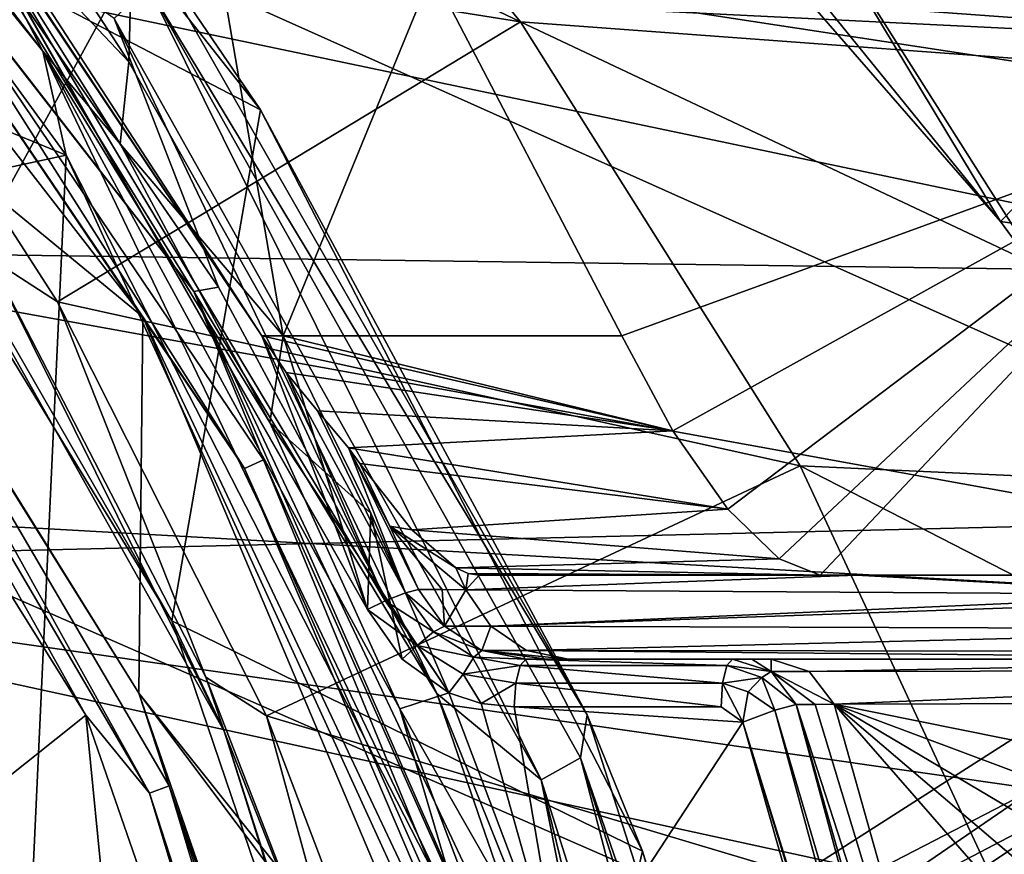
# Model space of a CAD drawing. Header units: metres. Extents: x -240 to 45, y -77 to 27.
# Tile 85 of 256: x -199.86 to -195.75, y 6.83 to 10.32. Entities that reach past the tile are written whole.
import ezdxf

# ---------------------------------------------------------------- set-up
doc = ezdxf.new("R2010")
doc.units = ezdxf.units.M
doc.layers.add('solid_MASSBILD_K_E_SW0001', color=7, linetype='CONTINUOUS')

msp = doc.modelspace()

# ---------------------------------------------------------------- linework, layer by layer
at = {"layer": 'solid_MASSBILD_K_E_SW0001'}
for points in [[(-199.764694, 10.189979, 269.876099), (-202.257477, 13.447014, 270.49762), (-200.149109, 10.928463, 270.169373)], [(-199.764694, 10.189979, 269.876099), (-202.008774, 12.975446, 270.268616), (-202.257477, 13.447014, 270.49762)], [(-202.635101, 10.97702, 268.871552), (-202.008774, 12.975446, 270.268616), (-199.667374, 9.755553, 269.684906)], [(-199.764694, 10.189979, 269.876099), (-199.667374, 9.755553, 269.684906), (-202.008774, 12.975446, 270.268616)], [(-196.66275, 12.905558, 278.592896), (-194.647278, 9.984754, 278.040863), (-198.13913, 10.519661, 270.691498)], [(-192.401917, 12.160373, 286.367035), (-194.647278, 9.984754, 278.040863), (-196.66275, 12.905558, 278.592896)], [(-201.003021, 12.664558, 278.516785), (-198.856125, 9.944452, 277.981506), (-201.307404, 11.222804, 271.996735)], [(-199.372696, 10.705186, 278.385834), (-198.856125, 9.944452, 277.981506), (-201.003021, 12.664558, 278.516785)], [(-197.790451, 12.626322, 321.170837), (-199.374878, 10.597806, 322.480316), (-192.023056, 10.060935, 329.915344)], [(-190.583389, 11.988011, 328.615356), (-197.790451, 12.626322, 321.170837), (-192.023056, 10.060935, 329.915344)], [(-199.406509, 10.145446, 271.007477), (-200.121857, 11.240177, 271.185852), (-199.345428, 12.396727, 270.992249)], [(-199.406509, 10.145446, 271.007477), (-199.345428, 12.396727, 270.992249), (-198.761475, 9, 270.84668)], [(-198.761475, 9, 270.84668), (-199.345428, 12.396727, 270.992249), (-198.13913, 10.519661, 270.691498)], [(-197.77121, 10.311811, 279.855347), (-202.001755, 12.333155, 272.492767), (-200.763306, 10.78896, 272.161774)], [(-197.77121, 10.311811, 279.855347), (-199.167206, 12.005576, 280.459167), (-202.001755, 12.333155, 272.492767)], [(-193.798431, 11.49429, 287.6362), (-198.205292, 12.282487, 279.690491), (-195.767227, 9.478546, 279.908997)], [(-198.205292, 12.282487, 279.690491), (-197.010773, 11.014195, 279.754944), (-195.767227, 9.478546, 279.908997)], [(-201.443726, 12.16223, 279.348083), (-199.134979, 9.185831, 278.772461), (-200.120636, 10.786174, 279.018219)], [(-200.524796, 10.971913, 279.0914), (-199.134979, 9.185831, 278.772461), (-201.443726, 12.16223, 279.348083)], [(-200.268097, 11.119998, 271.191193), (-200.85614, 12.08495, 271.368927), (-198.850327, 9, 270.868805)], [(-200.270004, 11.130284, 271.222778), (-198.850327, 9, 270.868805), (-200.85614, 12.08495, 271.368927)], [(-201.39917, 10.76706, 275.420654), (-199.347977, 9.079911, 278.619446), (-201.629349, 12.020815, 279.188232)], [(-200.597061, 10.924894, 279.033905), (-201.629349, 12.020815, 279.188232), (-199.347977, 9.079911, 278.619446)], [(-194.719528, 10.086286, 287.306305), (-199.167206, 12.005576, 280.459167), (-197.77121, 10.311811, 279.855347)], [(-194.719528, 10.086286, 287.306305), (-196.121277, 11.682273, 288.072174), (-199.167206, 12.005576, 280.459167)], [(-194.719528, 10.086286, 287.306305), (-191.963348, 10.439082, 294.651489), (-196.121277, 11.682273, 288.072174)], [(-200.248032, 10.507674, 316.440918), (-199.081055, 11.482224, 315.820953), (-193.487427, 10.173939, 322.49231)], [(-199.081055, 11.482224, 315.820953), (-192.575699, 10.949442, 321.822632), (-193.487427, 10.173939, 322.49231)], [(-193.798431, 11.49429, 287.6362), (-195.767227, 9.478546, 279.908997), (-191.43631, 8.863087, 287.890778)], [(-200.149109, 10.928463, 270.169373), (-200.121857, 11.240177, 271.185852), (-199.406509, 10.145446, 271.007477)], [(-198.856125, 9.944452, 277.981506), (-199.226624, 7.809891, 271.477936), (-201.307404, 11.222804, 271.996735)], [(-200.840546, 10.619431, 271.622925), (-201.307404, 11.222804, 271.996735), (-199.226624, 7.809891, 271.477936)], [(-199.374878, 10.597806, 322.480316), (-206.383362, 11.176867, 314.940369), (-200.660675, 8.245149, 323.54306)], [(-198.409317, 7.857406, 270.75885), (-198.850327, 9, 270.868805), (-200.270004, 11.130284, 271.222778)], [(-200.270004, 11.130284, 271.222778), (-200.268097, 11.119998, 271.191193), (-198.409317, 7.857406, 270.75885)], [(-198.336685, 7.893264, 270.72937), (-200.268097, 11.119998, 271.191193), (-198.850327, 9, 270.868805)], [(-198.336685, 7.893264, 270.72937), (-198.409317, 7.857406, 270.75885), (-200.268097, 11.119998, 271.191193)], [(-193.437836, 11.036256, 288.851227), (-192.333969, 9.52459, 288.218475), (-196.544876, 10.770399, 280.45752)], [(-201.51268, 9.358191, 268.591705), (-202.635101, 10.97702, 268.871552), (-199.667374, 9.755553, 269.684906)], [(-196.544876, 10.770399, 280.45752), (-195.767227, 9.478546, 279.908997), (-197.010773, 11.014195, 279.754944)], [(-200.597061, 10.924894, 279.033905), (-198.924011, 8.446517, 278.61676), (-200.524796, 10.971913, 279.0914)], [(-200.524796, 10.971913, 279.0914), (-198.844543, 8.482873, 278.672455), (-199.134979, 9.185831, 278.772461)], [(-198.924011, 8.446517, 278.61676), (-198.844543, 8.482873, 278.672455), (-200.524796, 10.971913, 279.0914)], [(-200.597061, 10.924894, 279.033905), (-199.347977, 9.079911, 278.619446), (-198.924011, 8.446517, 278.61676)], [(-199.443115, 9.801914, 269.993378), (-200.149109, 10.928463, 270.169373), (-199.406509, 10.145446, 271.007477)], [(-199.764694, 10.189979, 269.876099), (-200.149109, 10.928463, 270.169373), (-199.443115, 9.801914, 269.993378)], [(-199.990326, 9.327706, 271.369873), (-199.704422, 9.142175, 271.877289), (-200.763306, 10.78896, 272.161774)], [(-197.77121, 10.311811, 279.855347), (-200.763306, 10.78896, 272.161774), (-199.704422, 9.142175, 271.877289)], [(-199.134979, 9.185831, 278.772461), (-199.031311, 9.203856, 278.746613), (-200.120636, 10.786174, 279.018219)], [(-199.467056, 10.326139, 278.800323), (-200.120636, 10.786174, 279.018219), (-199.031311, 9.203856, 278.746613)], [(-201.39917, 10.76706, 275.420654), (-199.364395, 7.507035, 274.91333), (-199.347977, 9.079911, 278.619446)], [(-201.109833, 10.315675, 275.245453), (-199.364395, 7.507035, 274.91333), (-201.39917, 10.76706, 275.420654)], [(-196.544876, 10.770399, 280.45752), (-195.474625, 9.078991, 279.962891), (-195.767227, 9.478546, 279.908997)], [(-192.333969, 9.52459, 288.218475), (-195.474625, 9.078991, 279.962891), (-196.544876, 10.770399, 280.45752)], [(-199.372696, 10.705186, 278.385834), (-197.492477, 7.417571, 277.917053), (-198.856125, 9.944452, 277.981506)], [(-199.325394, 10.459738, 278.608429), (-197.492477, 7.417571, 277.917053), (-199.372696, 10.705186, 278.385834)], [(-200.330536, 6.821801, 274.94809), (-199.585175, 7.415119, 274.762238), (-201.595474, 10.637558, 275.263458)], [(-201.184036, 10.271129, 275.188446), (-201.595474, 10.637558, 275.263458), (-199.585175, 7.415119, 274.762238)], [(-200.840546, 10.619431, 271.622925), (-199.008148, 7.348453, 271.166046), (-199.990326, 9.327706, 271.369873)], [(-200.840546, 10.619431, 271.622925), (-199.226624, 7.809891, 271.477936), (-199.008148, 7.348453, 271.166046)], [(-199.374878, 10.597806, 322.480316), (-200.660675, 8.245149, 323.54306), (-193.191132, 7.826756, 330.970154)], [(-192.023056, 10.060935, 329.915344), (-199.374878, 10.597806, 322.480316), (-193.191132, 7.826756, 330.970154)], [(-201.287338, 9.35699, 316.991119), (-200.248032, 10.507674, 316.440918), (-194.307785, 9.260491, 323.108154)], [(-200.248032, 10.507674, 316.440918), (-193.487427, 10.173939, 322.49231), (-194.307785, 9.260491, 323.108154)], [(-198.761475, 9, 270.84668), (-198.13913, 10.519661, 270.691498), (-197.348404, 9, 270.494354)], [(-197.348404, 9, 270.494354), (-198.13913, 10.519661, 270.691498), (-194.647278, 9.984754, 278.040863)], [(-197.685272, 7.1455, 278.356079), (-199.325394, 10.459738, 278.608429), (-199.467056, 10.326139, 278.800323)], [(-199.325394, 10.459738, 278.608429), (-197.520554, 7.237947, 278.158417), (-197.492477, 7.417571, 277.917053)], [(-197.685272, 7.1455, 278.356079), (-197.520554, 7.237947, 278.158417), (-199.325394, 10.459738, 278.608429)], [(-199.467056, 10.326139, 278.800323), (-199.031311, 9.203856, 278.746613), (-198.120728, 7.505752, 278.519562)], [(-197.685272, 7.1455, 278.356079), (-199.467056, 10.326139, 278.800323), (-198.120728, 7.505752, 278.519562)], [(-201.184036, 10.271129, 275.188446), (-199.320587, 7.089422, 274.723846), (-201.109833, 10.315675, 275.245453)], [(-201.109833, 10.315675, 275.245453), (-199.238312, 7.120169, 274.778839), (-199.364395, 7.507035, 274.91333)], [(-199.320587, 7.089422, 274.723846), (-199.238312, 7.120169, 274.778839), (-201.109833, 10.315675, 275.245453)], [(-196.603928, 8.457547, 279.329865), (-197.77121, 10.311811, 279.855347), (-199.704422, 9.142175, 271.877289)], [(-193.542236, 8.317084, 286.630066), (-197.77121, 10.311811, 279.855347), (-196.603928, 8.457547, 279.329865)], [(-193.542236, 8.317084, 286.630066), (-194.719528, 10.086286, 287.306305), (-197.77121, 10.311811, 279.855347)], [(-201.184036, 10.271129, 275.188446), (-199.585175, 7.415119, 274.762238), (-199.320587, 7.089422, 274.723846)], [(-199.764694, 10.189979, 269.876099), (-199.443115, 9.801914, 269.993378), (-198.817978, 8.6382, 269.837524)], [(-199.764694, 10.189979, 269.876099), (-198.817978, 8.6382, 269.837524), (-198.27507, 7.442365, 269.702118)], [(-197.987366, 6.468322, 269.432892), (-199.764694, 10.189979, 269.876099), (-198.27507, 7.442365, 269.702118)], [(-197.987366, 6.468322, 269.432892), (-199.667374, 9.755553, 269.684906), (-199.764694, 10.189979, 269.876099)], [(-199.443115, 9.801914, 269.993378), (-199.406509, 10.145446, 271.007477), (-198.761475, 9, 270.84668)], [(-197.135483, 8.603886, 270.525574), (-197.348404, 9, 270.494354), (-194.647278, 9.984754, 278.040863)], [(-196.904633, 8.27649, 270.702881), (-197.135483, 8.603886, 270.525574), (-194.647278, 9.984754, 278.040863)], [(-196.690536, 8.068757, 270.985382), (-196.904633, 8.27649, 270.702881), (-194.647278, 9.984754, 278.040863)], [(-196.519623, 8, 271.318329), (-196.690536, 8.068757, 270.985382), (-194.647278, 9.984754, 278.040863)], [(-194.403717, 8, 276.146301), (-196.519623, 8, 271.318329), (-194.647278, 9.984754, 278.040863)], [(-198.856125, 9.944452, 277.981506), (-197.261642, 6.846989, 277.583954), (-199.226624, 7.809891, 271.477936)], [(-197.492477, 7.417571, 277.917053), (-197.261642, 6.846989, 277.583954), (-198.856125, 9.944452, 277.981506)], [(-198.817978, 8.6382, 269.837524), (-199.443115, 9.801914, 269.993378), (-198.761475, 9, 270.84668)], [(-199.847672, 5.869246, 268.176575), (-201.51268, 9.358191, 268.591705), (-199.667374, 9.755553, 269.684906)], [(-199.847672, 5.869246, 268.176575), (-199.667374, 9.755553, 269.684906), (-198.046783, 6.20509, 269.280792)], [(-197.987366, 6.468322, 269.432892), (-198.046783, 6.20509, 269.280792), (-199.667374, 9.755553, 269.684906)], [(-191.43631, 8.863087, 287.890778), (-195.767227, 9.478546, 279.908997), (-195.474625, 9.078991, 279.962891)], [(-202.184402, 8.048244, 317.46521), (-201.287338, 9.35699, 316.991119), (-195.028412, 8.219792, 323.661804)], [(-201.525665, 9.029971, 268.483246), (-201.51268, 9.358191, 268.591705), (-199.847672, 5.869246, 268.176575)], [(-201.287338, 9.35699, 316.991119), (-194.307785, 9.260491, 323.108154), (-195.028412, 8.219792, 323.661804)], [(-199.990326, 9.327706, 271.369873), (-199.085312, 7.574134, 271.13562), (-199.704422, 9.142175, 271.877289)], [(-199.008148, 7.348453, 271.166046), (-199.085312, 7.574134, 271.13562), (-199.990326, 9.327706, 271.369873)], [(-199.134979, 9.185831, 278.772461), (-198.120728, 7.505752, 278.519562), (-199.031311, 9.203856, 278.746613)], [(-199.134979, 9.185831, 278.772461), (-197.519455, 5.760569, 278.369659), (-198.120728, 7.505752, 278.519562)], [(-197.617264, 5.727108, 278.366486), (-197.519455, 5.760569, 278.369659), (-199.134979, 9.185831, 278.772461)], [(-198.844543, 8.482873, 278.672455), (-197.617264, 5.727108, 278.366486), (-199.134979, 9.185831, 278.772461)], [(-199.085312, 7.574134, 271.13562), (-198.831604, 7.41225, 271.641632), (-199.704422, 9.142175, 271.877289)], [(-196.603928, 8.457547, 279.329865), (-199.704422, 9.142175, 271.877289), (-198.831604, 7.41225, 271.641632)], [(-199.364395, 7.507035, 274.91333), (-197.916626, 5.693585, 277.555634), (-199.347977, 9.079911, 278.619446)], [(-197.916626, 5.693585, 277.555634), (-197.750687, 5.693585, 278.221191), (-199.347977, 9.079911, 278.619446)], [(-198.924011, 8.446517, 278.61676), (-199.347977, 9.079911, 278.619446), (-197.750687, 5.693585, 278.221191)], [(-199.942017, 5.581305, 268.088379), (-201.525665, 9.029971, 268.483246), (-199.847672, 5.869246, 268.176575)], [(-198.850327, 9, 270.868805), (-198.761475, 9, 270.84668), (-197.135483, 8.603886, 270.525574)], [(-198.749954, 8.847723, 270.855804), (-198.850327, 9, 270.868805), (-197.135483, 8.603886, 270.525574)], [(-198.409317, 7.857406, 270.75885), (-198.761475, 9, 270.84668), (-198.850327, 9, 270.868805)], [(-198.336685, 7.893264, 270.72937), (-198.850327, 9, 270.868805), (-198.749954, 8.847723, 270.855804)], [(-198.817978, 8.6382, 269.837524), (-198.761475, 9, 270.84668), (-198.395599, 8.259979, 270.755432)], [(-198.761475, 9, 270.84668), (-197.348404, 9, 270.494354), (-197.135483, 8.603886, 270.525574)], [(-198.395599, 8.259979, 270.755432), (-198.761475, 9, 270.84668), (-198.409317, 7.857406, 270.75885)], [(-198.617981, 8.687439, 270.862518), (-198.749954, 8.847723, 270.855804), (-197.135483, 8.603886, 270.525574)], [(-198.25087, 7.926394, 270.777069), (-198.749954, 8.847723, 270.855804), (-198.617981, 8.687439, 270.862518)], [(-198.336685, 7.893264, 270.72937), (-198.749954, 8.847723, 270.855804), (-198.25087, 7.926394, 270.777069)], [(-198.489624, 8.531941, 270.898743), (-198.617981, 8.687439, 270.862518), (-197.135483, 8.603886, 270.525574)], [(-198.25087, 7.926394, 270.777069), (-198.617981, 8.687439, 270.862518), (-198.489624, 8.531941, 270.898743)], [(-198.817978, 8.6382, 269.837524), (-198.395599, 8.259979, 270.755432), (-198.069687, 7.508388, 270.643005)], [(-198.27507, 7.442365, 269.702118), (-198.817978, 8.6382, 269.837524), (-198.069687, 7.508388, 270.643005)], [(-198.489624, 8.531941, 270.898743), (-197.135483, 8.603886, 270.525574), (-196.904633, 8.27649, 270.702881)], [(-198.441284, 8.466416, 270.925812), (-198.489624, 8.531941, 270.898743), (-196.904633, 8.27649, 270.702881)], [(-198.316925, 8.204491, 270.894409), (-198.489624, 8.531941, 270.898743), (-198.441284, 8.466416, 270.925812)], [(-198.196609, 7.941036, 270.864014), (-198.489624, 8.531941, 270.898743), (-198.316925, 8.204491, 270.894409)], [(-198.25087, 7.926394, 270.777069), (-198.489624, 8.531941, 270.898743), (-198.196609, 7.941036, 270.864014)], [(-198.924011, 8.446517, 278.61676), (-197.701996, 5.702559, 278.312103), (-198.844543, 8.482873, 278.672455)], [(-198.844543, 8.482873, 278.672455), (-197.701996, 5.702559, 278.312103), (-197.617264, 5.727108, 278.366486)], [(-198.924011, 8.446517, 278.61676), (-197.750687, 5.693585, 278.221191), (-197.701996, 5.702559, 278.312103)], [(-195.679153, 6.470242, 278.897736), (-196.603928, 8.457547, 279.329865), (-198.831604, 7.41225, 271.641632)], [(-198.224594, 8.189647, 271.139557), (-198.441284, 8.466416, 270.925812), (-196.904633, 8.27649, 270.702881)], [(-198.316925, 8.204491, 270.894409), (-198.441284, 8.466416, 270.925812), (-198.224594, 8.189647, 271.139557)], [(-192.604462, 6.404369, 286.06601), (-196.603928, 8.457547, 279.329865), (-195.679153, 6.470242, 278.897736)], [(-192.604462, 6.404369, 286.06601), (-193.542236, 8.317084, 286.630066), (-196.603928, 8.457547, 279.329865)], [(-198.224594, 8.189647, 271.139557), (-196.904633, 8.27649, 270.702881), (-196.690536, 8.068757, 270.985382)], [(-200.660675, 8.245149, 323.54306), (-201.608368, 5.640163, 324.326385), (-194.051926, 5.353602, 331.747467)], [(-193.191132, 7.826756, 330.970154), (-200.660675, 8.245149, 323.54306), (-194.051926, 5.353602, 331.747467)], [(-198.395599, 8.259979, 270.755432), (-198.409317, 7.857406, 270.75885), (-198.265518, 7.649009, 270.723022)], [(-198.395599, 8.259979, 270.755432), (-198.265518, 7.649009, 270.723022), (-198.069687, 7.508388, 270.643005)], [(-202.184402, 8.048244, 317.46521), (-195.028412, 8.219792, 323.661804), (-195.625458, 7.108618, 324.130035)], [(-198.316925, 8.204491, 270.894409), (-198.224594, 8.189647, 271.139557), (-198.040802, 8.031765, 271.439911)], [(-198.097748, 7.94042, 271.147552), (-198.196609, 7.941036, 270.864014), (-198.316925, 8.204491, 270.894409)], [(-197.999283, 7.93983, 271.428711), (-198.097748, 7.94042, 271.147552), (-198.316925, 8.204491, 270.894409)], [(-198.040802, 8.031765, 271.439911), (-197.999283, 7.93983, 271.428711), (-198.316925, 8.204491, 270.894409)], [(-198.040802, 8.031765, 271.439911), (-198.224594, 8.189647, 271.139557), (-196.690536, 8.068757, 270.985382)], [(-198.040802, 8.031765, 271.439911), (-196.690536, 8.068757, 270.985382), (-196.519623, 8, 271.318329)], [(-202.929169, 6.605176, 317.858734), (-202.184402, 8.048244, 317.46521), (-196.292725, 6.763313, 323.808258)], [(-202.184402, 8.048244, 317.46521), (-195.625458, 7.108618, 324.130035), (-196.292725, 6.763313, 323.808258)], [(-197.988892, 8.008001, 271.554535), (-198.040802, 8.031765, 271.439911), (-196.519623, 8, 271.318329)], [(-198.040802, 8.031765, 271.439911), (-197.988892, 8.008001, 271.554535), (-197.999283, 7.93983, 271.428711)], [(-197.999283, 7.93983, 271.428711), (-197.988892, 8.008001, 271.554535), (-197.943298, 8, 271.673279)], [(-197.999283, 7.93983, 271.428711), (-197.943298, 8, 271.673279), (-196.368027, 8, 275.993103)], [(-194.876816, 7.920027, 279.69104), (-197.999283, 7.93983, 271.428711), (-196.368027, 8, 275.993103)], [(-197.988892, 8.008001, 271.554535), (-196.519623, 8, 271.318329), (-197.943298, 8, 271.673279)], [(-196.368027, 8, 275.993103), (-197.943298, 8, 271.673279), (-196.519623, 8, 271.318329)], [(-196.368027, 8, 275.993103), (-196.519623, 8, 271.318329), (-194.403717, 8, 276.146301)], [(-194.916351, 8, 279.70462), (-196.368027, 8, 275.993103), (-194.403717, 8, 276.146301)], [(-194.876816, 7.920027, 279.69104), (-196.368027, 8, 275.993103), (-194.916351, 8, 279.70462)], [(-198.25087, 7.926394, 270.777069), (-198.196609, 7.941036, 270.864014), (-198.088806, 7.788002, 270.841156)], [(-198.088806, 7.788002, 270.841156), (-198.196609, 7.941036, 270.864014), (-198.097748, 7.94042, 271.147552)], [(-198.088806, 7.788002, 270.841156), (-198.097748, 7.94042, 271.147552), (-197.999283, 7.93983, 271.428711)], [(-198.088806, 7.788002, 270.841156), (-197.999283, 7.93983, 271.428711), (-197.895493, 7.786889, 271.392395)], [(-197.895493, 7.786889, 271.392395), (-197.999283, 7.93983, 271.428711), (-194.876816, 7.920027, 279.69104)], [(-198.202286, 7.707108, 270.697632), (-198.409317, 7.857406, 270.75885), (-198.336685, 7.893264, 270.72937)], [(-198.133911, 7.763539, 270.751251), (-198.336685, 7.893264, 270.72937), (-198.25087, 7.926394, 270.777069)], [(-198.133911, 7.763539, 270.751251), (-198.202286, 7.707108, 270.697632), (-198.336685, 7.893264, 270.72937)], [(-198.133911, 7.763539, 270.751251), (-198.25087, 7.926394, 270.777069), (-198.088806, 7.788002, 270.841156)], [(-197.895493, 7.786889, 271.392395), (-194.876816, 7.920027, 279.69104), (-194.255066, 7.915811, 281.201935)], [(-197.895493, 7.786889, 271.392395), (-194.255066, 7.915811, 281.201935), (-194.156219, 7.774324, 281.148438)], [(-198.202286, 7.707108, 270.697632), (-198.265518, 7.649009, 270.723022), (-198.409317, 7.857406, 270.75885)], [(-197.261642, 6.846989, 277.583954), (-197.934921, 4.005358, 271.155884), (-199.226624, 7.809891, 271.477936)], [(-199.008148, 7.348453, 271.166046), (-199.226624, 7.809891, 271.477936), (-197.934921, 4.005358, 271.155884)], [(-198.133911, 7.763539, 270.751251), (-198.088806, 7.788002, 270.841156), (-197.932312, 7.685955, 270.807983)], [(-197.932312, 7.685955, 270.807983), (-198.088806, 7.788002, 270.841156), (-197.895493, 7.786889, 271.392395)], [(-197.932312, 7.685955, 270.807983), (-197.895493, 7.786889, 271.392395), (-197.745667, 7.685481, 271.339966)], [(-197.745667, 7.685481, 271.339966), (-197.895493, 7.786889, 271.392395), (-194.156219, 7.774324, 281.148438)], [(-197.745667, 7.685481, 271.339966), (-194.156219, 7.774324, 281.148438), (-194.014313, 7.682112, 281.089508)], [(-197.966248, 7.657681, 270.714417), (-198.202286, 7.707108, 270.697632), (-198.133911, 7.763539, 270.751251)], [(-197.966248, 7.657681, 270.714417), (-198.133911, 7.763539, 270.751251), (-197.932312, 7.685955, 270.807983)], [(-198.202286, 7.707108, 270.697632), (-198.069687, 7.508388, 270.643005), (-198.265518, 7.649009, 270.723022)], [(-198.202286, 7.707108, 270.697632), (-198.010513, 7.587347, 270.652496), (-198.069687, 7.508388, 270.643005)], [(-197.966248, 7.657681, 270.714417), (-198.010513, 7.587347, 270.652496), (-198.202286, 7.707108, 270.697632)], [(-197.772934, 7.623208, 270.672058), (-198.010513, 7.587347, 270.652496), (-197.966248, 7.657681, 270.714417)], [(-197.966248, 7.657681, 270.714417), (-197.932312, 7.685955, 270.807983), (-197.748734, 7.65, 270.769104)], [(-197.772934, 7.623208, 270.672058), (-197.966248, 7.657681, 270.714417), (-197.748734, 7.65, 270.769104)], [(-197.932312, 7.685955, 270.807983), (-197.571045, 7.65, 271.27887), (-197.660187, 7.65, 271.023651)], [(-197.932312, 7.685955, 270.807983), (-197.745667, 7.685481, 271.339966), (-197.571045, 7.65, 271.27887)], [(-197.932312, 7.685955, 270.807983), (-197.660187, 7.65, 271.023651), (-197.748734, 7.65, 270.769104)], [(-196.9095, 7.623205, 270.456787), (-197.772934, 7.623208, 270.672058), (-197.748734, 7.65, 270.769104)], [(-196.885315, 7.65, 270.553833), (-197.748734, 7.65, 270.769104), (-197.660187, 7.65, 271.023651)], [(-196.9095, 7.623205, 270.456787), (-197.748734, 7.65, 270.769104), (-196.885315, 7.65, 270.553833)], [(-197.745667, 7.685481, 271.339966), (-193.847488, 7.65, 281.03183), (-197.571045, 7.65, 271.27887)], [(-197.745667, 7.685481, 271.339966), (-194.014313, 7.682112, 281.089508), (-193.847488, 7.65, 281.03183)], [(-196.804825, 7.65, 270.781464), (-197.660187, 7.65, 271.023651), (-197.571045, 7.65, 271.27887)], [(-196.804825, 7.65, 270.781464), (-196.885315, 7.65, 270.553833), (-197.660187, 7.65, 271.023651)], [(-196.723907, 7.65, 271.009491), (-197.571045, 7.65, 271.27887), (-193.847488, 7.65, 281.03183)], [(-196.723907, 7.65, 271.009491), (-196.804825, 7.65, 270.781464), (-197.571045, 7.65, 271.27887)], [(-196.9095, 7.623205, 270.456787), (-196.885315, 7.65, 270.553833), (-196.724503, 7.598114, 270.502747)], [(-196.724503, 7.598114, 270.502747), (-196.885315, 7.65, 270.553833), (-196.804825, 7.65, 270.781464)], [(-196.804825, 7.65, 270.781464), (-196.723907, 7.65, 271.009491), (-196.724503, 7.598114, 270.502747)], [(-196.724503, 7.598114, 270.502747), (-196.723907, 7.65, 271.009491), (-196.565277, 7.5983, 270.953094)], [(-193.774994, 7.65, 278.733795), (-196.723907, 7.65, 271.009491), (-193.847488, 7.65, 281.03183)], [(-196.565277, 7.5983, 270.953094), (-196.723907, 7.65, 271.009491), (-193.774994, 7.65, 278.733795)], [(-196.565277, 7.5983, 270.953094), (-193.774994, 7.65, 278.733795), (-192.998871, 7.605475, 280.195618)], [(-197.772934, 7.623208, 270.672058), (-197.790649, 7.549913, 270.600983), (-198.010513, 7.587347, 270.652496)], [(-196.927216, 7.55, 270.385773), (-197.790649, 7.549913, 270.600983), (-197.772934, 7.623208, 270.672058)], [(-196.9095, 7.623205, 270.456787), (-196.927216, 7.55, 270.385773), (-197.772934, 7.623208, 270.672058)], [(-196.764008, 7.573123, 270.414246), (-196.927216, 7.55, 270.385773), (-196.9095, 7.623205, 270.456787)], [(-196.764008, 7.573123, 270.414246), (-196.9095, 7.623205, 270.456787), (-196.724503, 7.598114, 270.502747)], [(-196.565277, 7.5983, 270.953094), (-192.998871, 7.605475, 280.195618), (-196.461304, 7.461018, 270.916138)], [(-192.998871, 7.605475, 280.195618), (-194.884842, 7.466255, 275.185272), (-196.461304, 7.461018, 270.916138)], [(-199.085312, 7.574134, 271.13562), (-198.37291, 5.734403, 270.947601), (-198.831604, 7.41225, 271.641632)], [(-199.008148, 7.348453, 271.166046), (-198.37291, 5.734403, 270.947601), (-199.085312, 7.574134, 271.13562)], [(-198.010513, 7.587347, 270.652496), (-197.935165, 7.464494, 270.609467), (-198.069687, 7.508388, 270.643005)], [(-198.010513, 7.587347, 270.652496), (-197.790649, 7.549913, 270.600983), (-197.935165, 7.464494, 270.609467)], [(-196.82016, 7.512965, 270.357269), (-196.927216, 7.55, 270.385773), (-196.764008, 7.573123, 270.414246)], [(-196.82016, 7.512965, 270.357269), (-196.764008, 7.573123, 270.414246), (-196.708649, 7.436786, 270.357727)], [(-196.764008, 7.573123, 270.414246), (-196.724503, 7.598114, 270.502747), (-196.61937, 7.460516, 270.46936)], [(-196.764008, 7.573123, 270.414246), (-196.61937, 7.460516, 270.46936), (-196.708649, 7.436786, 270.357727)], [(-196.724503, 7.598114, 270.502747), (-196.565277, 7.5983, 270.953094), (-196.461304, 7.461018, 270.916138)], [(-196.724503, 7.598114, 270.502747), (-196.461304, 7.461018, 270.916138), (-196.540726, 7.460767, 270.692047)], [(-196.724503, 7.598114, 270.502747), (-196.540726, 7.460767, 270.692047), (-196.61937, 7.460516, 270.46936)], [(-197.790649, 7.549913, 270.600983), (-197.797119, 7.45, 270.575043), (-197.935165, 7.464494, 270.609467)], [(-197.790649, 7.549913, 270.600983), (-196.933701, 7.45, 270.359772), (-197.797119, 7.45, 270.575043)], [(-196.927216, 7.55, 270.385773), (-196.933701, 7.45, 270.359772), (-197.790649, 7.549913, 270.600983)], [(-196.927216, 7.55, 270.385773), (-196.843094, 7.38684, 270.337158), (-196.933701, 7.45, 270.359772)], [(-196.82016, 7.512965, 270.357269), (-196.843094, 7.38684, 270.337158), (-196.927216, 7.55, 270.385773)], [(-199.364395, 7.507035, 274.91333), (-197.964554, 5.639997, 277.285095), (-197.916626, 5.693585, 277.555634)], [(-199.364395, 7.507035, 274.91333), (-198.099075, 3.856711, 274.597839), (-197.964554, 5.639997, 277.285095)], [(-199.238312, 7.120169, 274.778839), (-198.099075, 3.856711, 274.597839), (-199.364395, 7.507035, 274.91333)], [(-198.27507, 7.442365, 269.702118), (-198.069687, 7.508388, 270.643005), (-197.590897, 6.242846, 270.523621)], [(-197.519455, 5.760569, 278.369659), (-197.400406, 5.713338, 278.339966), (-198.120728, 7.505752, 278.519562)], [(-197.685272, 7.1455, 278.356079), (-198.120728, 7.505752, 278.519562), (-197.400406, 5.713338, 278.339966)], [(-197.590897, 6.242846, 270.523621), (-198.069687, 7.508388, 270.643005), (-197.935165, 7.464494, 270.609467)], [(-196.82016, 7.512965, 270.357269), (-196.708649, 7.436786, 270.357727), (-196.843094, 7.38684, 270.337158)], [(-197.815552, 6.219378, 269.587524), (-198.27507, 7.442365, 269.702118), (-197.590897, 6.242846, 270.523621)], [(-197.987366, 6.468322, 269.432892), (-198.27507, 7.442365, 269.702118), (-197.815552, 6.219378, 269.587524)], [(-197.590897, 6.242846, 270.523621), (-197.935165, 7.464494, 270.609467), (-197.797119, 7.45, 270.575043)], [(-197.590897, 6.242846, 270.523621), (-197.797119, 7.45, 270.575043), (-196.843094, 7.38684, 270.337158)], [(-197.797119, 7.45, 270.575043), (-196.933701, 7.45, 270.359772), (-196.843094, 7.38684, 270.337158)], [(-196.708649, 7.436786, 270.357727), (-196.61937, 7.460516, 270.46936), (-195.633469, 3.792211, 270.126465)], [(-196.61937, 7.460516, 270.46936), (-196.540726, 7.460767, 270.692047), (-195.427185, 3.784034, 270.614563)], [(-195.579956, 3.798469, 270.206848), (-196.61937, 7.460516, 270.46936), (-195.427185, 3.784034, 270.614563)], [(-195.633469, 3.792211, 270.126465), (-196.61937, 7.460516, 270.46936), (-195.579956, 3.798469, 270.206848)], [(-196.540726, 7.460767, 270.692047), (-196.461304, 7.461018, 270.916138), (-195.427185, 3.784034, 270.614563)], [(-194.884842, 7.466255, 275.185272), (-193.638, 6.892029, 277.700897), (-196.461304, 7.461018, 270.916138)], [(-194.01944, 4.661537, 274.830078), (-195.427185, 3.784034, 270.614563), (-196.461304, 7.461018, 270.916138)], [(-193.967316, 5.332052, 275.451965), (-194.01944, 4.661537, 274.830078), (-196.461304, 7.461018, 270.916138)], [(-193.889969, 5.935721, 276.149872), (-193.967316, 5.332052, 275.451965), (-196.461304, 7.461018, 270.916138)], [(-193.781769, 6.458847, 276.906006), (-193.889969, 5.935721, 276.149872), (-196.461304, 7.461018, 270.916138)], [(-193.638, 6.892029, 277.700897), (-193.781769, 6.458847, 276.906006), (-196.461304, 7.461018, 270.916138)], [(-200.330536, 6.821801, 274.94809), (-199.189346, 3.39126, 274.663544), (-199.585175, 7.415119, 274.762238)], [(-199.189346, 3.39126, 274.663544), (-198.33548, 3.807035, 274.450653), (-199.585175, 7.415119, 274.762238)], [(-199.320587, 7.089422, 274.723846), (-199.585175, 7.415119, 274.762238), (-198.33548, 3.807035, 274.450653)], [(-198.37291, 5.734403, 270.947601), (-198.14949, 5.615753, 271.456512), (-198.831604, 7.41225, 271.641632)], [(-195.679153, 6.470242, 278.897736), (-198.831604, 7.41225, 271.641632), (-198.14949, 5.615753, 271.456512)], [(-197.520554, 7.237947, 278.158417), (-196.329224, 3.794571, 277.627014), (-197.492477, 7.417571, 277.917053)], [(-197.492477, 7.417571, 277.917053), (-196.329224, 3.794571, 277.627014), (-197.261642, 6.846989, 277.583954)], [(-196.708649, 7.436786, 270.357727), (-195.717651, 3.778584, 270.080688), (-196.843094, 7.38684, 270.337158)], [(-196.708649, 7.436786, 270.357727), (-195.633469, 3.792211, 270.126465), (-195.717651, 3.778584, 270.080688)], [(-197.590897, 6.242846, 270.523621), (-196.843094, 7.38684, 270.337158), (-195.982056, 4.573669, 270.122498)], [(-196.843094, 7.38684, 270.337158), (-195.812744, 3.760575, 270.080292), (-195.982056, 4.573669, 270.122498)], [(-195.717651, 3.778584, 270.080688), (-195.812744, 3.760575, 270.080292), (-196.843094, 7.38684, 270.337158)], [(-199.008148, 7.348453, 271.166046), (-197.875656, 3.756311, 270.883698), (-198.37291, 5.734403, 270.947601)], [(-199.008148, 7.348453, 271.166046), (-197.934921, 4.005358, 271.155884), (-197.875656, 3.756311, 270.883698)], [(-191.258286, 4.944893, 331.910797), (-197.637405, 6.087855, 325.236694), (-195.688339, 7.334004, 326.184387)], [(-191.50354, 7.073294, 330.026367), (-195.688339, 7.334004, 326.184387), (-197.637405, 6.087855, 325.236694)], [(-196.584061, 3.652567, 278.081512), (-197.520554, 7.237947, 278.158417), (-197.685272, 7.1455, 278.356079)], [(-197.520554, 7.237947, 278.158417), (-196.40509, 3.699824, 277.88031), (-196.329224, 3.794571, 277.627014)], [(-196.584061, 3.652567, 278.081512), (-196.40509, 3.699824, 277.88031), (-197.520554, 7.237947, 278.158417)], [(-199.320587, 7.089422, 274.723846), (-198.176987, 3.564881, 274.438721), (-199.238312, 7.120169, 274.778839)], [(-199.238312, 7.120169, 274.778839), (-198.089737, 3.580342, 274.492462), (-198.099075, 3.856711, 274.597839)], [(-198.176987, 3.564881, 274.438721), (-198.089737, 3.580342, 274.492462), (-199.238312, 7.120169, 274.778839)], [(-197.685272, 7.1455, 278.356079), (-197.400406, 5.713338, 278.339966), (-196.879303, 3.848949, 278.210052)], [(-196.584061, 3.652567, 278.081512), (-197.685272, 7.1455, 278.356079), (-196.879303, 3.848949, 278.210052)], [(-199.320587, 7.089422, 274.723846), (-198.33548, 3.807035, 274.450653), (-198.176987, 3.564881, 274.438721)], [(-191.939804, 5.76866, 330.49585), (-191.50354, 7.073294, 330.026367), (-197.637405, 6.087855, 325.236694)], [(-196.529877, 6.488572, 323.768494), (-196.292725, 6.763313, 323.808258), (-195.625458, 7.108618, 324.130035)], [(-196.529877, 6.488572, 323.768494), (-195.625458, 7.108618, 324.130035), (-195.352722, 7.105106, 324.343933)], [(-196.529877, 6.488572, 323.768494), (-195.352722, 7.105106, 324.343933), (-196.252014, 6.497427, 323.914551)], [(-195.352722, 7.105106, 324.343933), (-195.196472, 7.003068, 324.463898), (-196.252014, 6.497427, 323.914551)], [(-195.63559, 1.924027, 324.215851), (-196.252014, 6.497427, 323.914551), (-195.196472, 7.003068, 324.463898)], [(-197.261642, 6.846989, 277.583954), (-196.280106, 3.489704, 277.339233), (-197.934921, 4.005358, 271.155884)], [(-196.329224, 3.794571, 277.627014), (-196.280106, 3.489704, 277.339233), (-197.261642, 6.846989, 277.583954)]]:
    msp.add_3dface(points, dxfattribs=at)

doc.saveas('drawing.dxf')
